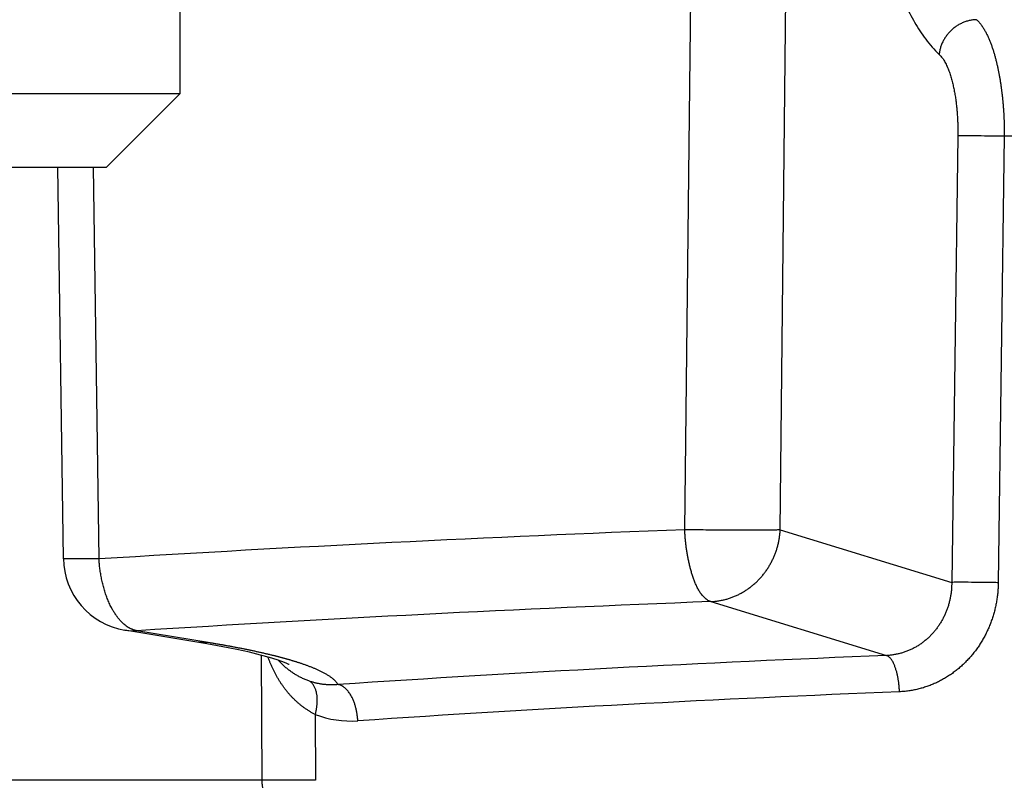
# Model space of a CAD drawing. Header units: millimetres. Extents: x 0 to 1071, y 0 to 742.
# Tile 95 of 131: x 368.2 to 372.21, y 396 to 399.1. Entities that reach past the tile are written whole.
import ezdxf

# ---------------------------------------------------------------- set-up
doc = ezdxf.new("R2010")
doc.units = ezdxf.units.MM
doc.header["$LTSCALE"] = 0.454724
doc.layers.add('NoLayerName_001', color=7, linetype='Continuous')
doc.styles.get("Standard").update_dxf_attribs({"font": 'txt', "bigfont": 'extfont2'})
doc.dimstyles.get("Standard").update_dxf_attribs({"dimtxt": 2.5, "dimasz": 2.5, "dimexe": 1, "dimexo": 1, "dimtad": 1, "dimdec": 3, "dimzin": 0, "dimdsep": 46, "dimtxsty": 'Standard', "dimcen": 2.5, "dimadec": 3, "dimazin": 0, "dimtfac": 0.75, "dimtdec": 3, "dimtmove": 0, "dimatfit": 3, "dimfxl": 1, "dimarcsym": 0})

# ---------------------------------------------------------------- blocks, each defined once
blk = doc.blocks.new('_OPEN30')
at = {"color": 0, "linetype": 'ByBlock', "lineweight": -2}
for p, q in [((-1, 0.267949), (0, 0)), ((0, 0), (-1, -0.267949)), ((0, 0), (-1, 0))]:
    blk.add_line(p, q, dxfattribs=at)
blk = doc.blocks.new('*D98')
at = {"layer": 'Defpoints', "color": 0}
for p in [(298, 427.8308), (475, 422.9), (298, 319.3002)]:
    blk.add_point(p, dxfattribs=at)
at = {"layer": 'NoLayerName_001', "color": 0, "linetype": 'Continuous', "lineweight": 13}
for p, q in [((298, 425.3308), (298, 316.8002)), ((475, 420.4), (475, 316.8002)), ((471.25, 319.3002), (301.75, 319.3002))]:
    blk.add_line(p, q, dxfattribs=at)
at = {"layer": 'NoLayerName_001', "color": 0, "lineweight": 13, "xscale": 3.75, "yscale": 3.75, "zscale": 3.75, "rotation": 180}
blk.add_blockref('_OPEN30', (298, 319.3002), dxfattribs=at)
at = {"layer": 'NoLayerName_001', "color": 0, "lineweight": 13, "xscale": 3.75, "yscale": 3.75, "zscale": 3.75}
blk.add_blockref('_OPEN30', (475, 319.3002), dxfattribs=at)
at = {"layer": 'NoLayerName_001', "color": 0, "lineweight": 13, "insert": (386.5, 326.1752), "char_height": 8.75, "attachment_point": 5}
blk.add_mtext('\\W0.8000;177', dxfattribs=at)

msp = doc.modelspace()

# ---------------------------------------------------------------- linework, layer by layer
at = {"layer": 'NoLayerName_001', "color": 4, "linetype": 'Continuous', "lineweight": 25}
for p, q in [((368.8506, 398.8), (368.8506, 401.5)), ((363.3506, 398.8), (368.8506, 398.8)), ((368.5506, 398.5), (368.8506, 398.8)), ((363.6506, 398.5), (368.5506, 398.5))]:
    msp.add_line(p, q, dxfattribs=at)
at = {"layer": 'NoLayerName_001', "color": 60, "linetype": 'Continuous', "lineweight": 25}
for p, q in [((370.9088, 397.0208), (370.9583, 401.5026)), ((371.2976, 397.0208), (371.3455, 401.5026)), ((372.0218, 398.627), (371.9968, 396.8061)), ((372.2113, 398.6257), (372.1867, 396.8048)), ((368.3744, 396.903), (368.3523, 398.5)), ((368.5198, 396.9019), (368.4976, 398.5)), ((371.2976, 397.0208), (371.9968, 396.8061)), ((371.014, 396.7277), (371.7306, 396.5077)), ((368.96, 396.5554), (368.6252, 396.6111)), ((368.6256, 396.6111), (368.6253, 396.6111)), ((368.9728, 396.5592), (368.6744, 396.6087)), ((368.9728, 396.5592), (368.9237, 396.5616)), ((369.0241, 396.5437), (368.96, 396.5554)), ((369.1811, 396.5088), (369.1834, 395.9992)), ((369.4018, 396.2672), (369.403, 395.9987)), ((369.1834, 395.9992), (366.4538, 395.9992))]:
    msp.add_line(p, q, dxfattribs=at)
msp.add_lwpolyline([(369.2945, 396.4709), (369.2943, 396.4711), (369.2862, 396.4748), (369.2699, 396.4815), (369.2463, 396.4898), (369.2153, 396.4994), (369.1776, 396.5098), (369.133, 396.5208), (369.0818, 396.5321), (369.0241, 396.5437)], dxfattribs=at)
for centre, radius, start, end in [((374.7218, 296.3498), 100.7431, 92.169105, 93.529512), ((368.6744, 396.9071), 0.3, 180.7569, 260.6322), ((374.7406, 300.3539), 96.4458, 92.214405, 93.606132), ((368.6603, 396.8233), 0.215, 260.6952, 273.7416), ((375.0409, 312.7775), 83.7956, 92.264005, 93.795466), ((375.0532, 314.6912), 81.734, 92.292514, 93.843118), ((369.5469, 396.6471), 0.4067, 249.0954, 273.9606)]:
    msp.add_arc(centre, radius, start, end, dxfattribs=at)
for points, knots in [([(371.6268, 399.754), (371.6296, 399.7406), (371.6352, 399.7137), (371.6442, 399.6734), (371.6535, 399.6332), (371.6631, 399.5931), (371.6732, 399.5532), (371.6838, 399.5133), (371.6948, 399.4735), (371.7064, 399.434), (371.7186, 399.3946), (371.7315, 399.3554), (371.7449, 399.3164), (371.7592, 399.2777), (371.7742, 399.2394), (371.7902, 399.2014), (371.8073, 399.1638), (371.8256, 399.1269), (371.8454, 399.0907), (371.8668, 399.0554), (371.8903, 399.0215), (371.9158, 398.9888), (371.9357, 398.9699), (371.9453, 398.96)], [0, 0, 0, 0, 0.0412261, 0.0824547, 0.1236875, 0.1649264, 0.2061708, 0.2474155, 0.2886566, 0.3298919, 0.3711214, 0.4123468, 0.4535722, 0.4947988, 0.5360253, 0.5772576, 0.6184949, 0.6597259, 0.7009573, 0.7421924, 0.7834606, 0.8247731, 0.866001, 0.866001, 0.866001, 0.866001]), ([(372.0982, 399.1013), (372.0957, 399.1012), (372.0906, 399.1011), (372.0831, 399.1003), (372.0757, 399.0992), (372.0683, 399.0977), (372.0609, 399.0958), (372.0537, 399.0936), (372.0466, 399.091), (372.0396, 399.0881), (372.0328, 399.0848), (372.0261, 399.0812), (372.0196, 399.0773), (372.0134, 399.0731), (372.0073, 399.0686), (372.0014, 399.0639), (371.9958, 399.0589), (371.9904, 399.0536), (371.9852, 399.0481), (371.9803, 399.0423), (371.9757, 399.0364), (371.9713, 399.0302), (371.9673, 399.0238), (371.9635, 399.0173), (371.96, 399.0106), (371.9569, 399.0037), (371.9541, 398.9966), (371.9516, 398.9895), (371.9495, 398.9822), (371.9477, 398.9749), (371.9463, 398.9675), (371.9457, 398.9625), (371.9453, 398.96)], [0, 0, 0, 0, 0.0075197, 0.0150555, 0.0226057, 0.0301674, 0.037737, 0.0453098, 0.0528808, 0.0604452, 0.0680027, 0.0755556, 0.0831057, 0.0906543, 0.0982019, 0.105749, 0.1132956, 0.1208417, 0.1283877, 0.1359343, 0.1434821, 0.1510318, 0.1585845, 0.1661416, 0.1737048, 0.1812729, 0.1888418, 0.1964073, 0.2039655, 0.2115131, 0.2190475, 0.2265669, 0.2265669, 0.2265669, 0.2265669]), ([(372.0982, 399.1013), (372.1015, 399.0979), (372.1084, 399.0914), (372.1172, 399.0801), (372.1252, 399.0683), (372.1325, 399.0561), (372.1392, 399.0435), (372.1453, 399.0306), (372.151, 399.0176), (372.1562, 399.0044), (372.1611, 398.991), (372.1656, 398.9775), (372.1698, 398.9638), (372.1737, 398.9501), (372.1773, 398.9363), (372.1807, 398.9224), (372.1838, 398.9085), (372.1868, 398.8946), (372.1895, 398.8806), (372.1921, 398.8666), (372.1945, 398.8526), (372.1966, 398.8385), (372.1987, 398.8244), (372.2005, 398.8103), (372.2022, 398.7962), (372.2037, 398.782), (372.2051, 398.7679), (372.2064, 398.7537), (372.2075, 398.7395), (372.2084, 398.7253), (372.2092, 398.7111), (372.2099, 398.6969), (372.2104, 398.6826), (372.2109, 398.6684), (372.2111, 398.6542), (372.2113, 398.6399), (372.2113, 398.6305), (372.2113, 398.6257)], [0, 0, 0, 0, 0.0142287, 0.0284981, 0.0427727, 0.0570169, 0.0712517, 0.085484, 0.0997122, 0.1139429, 0.1281819, 0.1424317, 0.1566922, 0.1709606, 0.1852322, 0.1995, 0.2137577, 0.2280061, 0.2422474, 0.2564837, 0.2707166, 0.2849474, 0.2991774, 0.3134074, 0.327638, 0.3418697, 0.3561027, 0.3703368, 0.3845719, 0.3988076, 0.4130438, 0.42728, 0.4415158, 0.4557508, 0.4699843, 0.4842158, 0.4984447, 0.4984447, 0.4984447, 0.4984447]), ([(371.9453, 398.96), (371.9477, 398.9577), (371.9525, 398.9531), (371.9586, 398.9452), (371.9642, 398.9369), (371.9693, 398.9283), (371.9739, 398.9195), (371.9781, 398.9105), (371.982, 398.9013), (371.9856, 398.8921), (371.989, 398.8827), (371.9921, 398.8732), (371.9949, 398.8637), (371.9976, 398.854), (372, 398.8444), (372.0023, 398.8347), (372.0045, 398.8249), (372.0064, 398.8152), (372.0083, 398.8054), (372.01, 398.7956), (372.0116, 398.7857), (372.013, 398.7759), (372.0143, 398.766), (372.0155, 398.7562), (372.0166, 398.7463), (372.0176, 398.7364), (372.0185, 398.7265), (372.0193, 398.7165), (372.0199, 398.7066), (372.0205, 398.6967), (372.021, 398.6867), (372.0213, 398.6768), (372.0216, 398.6668), (372.0218, 398.6569), (372.0219, 398.6469), (372.0219, 398.637), (372.0218, 398.6303), (372.0218, 398.627)], [0, 0, 0, 0, 0.0099482, 0.0199256, 0.0299066, 0.0398659, 0.0498185, 0.0597693, 0.0697172, 0.0796669, 0.0896226, 0.099586, 0.109557, 0.1195337, 0.1295126, 0.1394888, 0.1494576, 0.1594199, 0.1693771, 0.1793307, 0.1892819, 0.1992316, 0.2091808, 0.2191299, 0.2290796, 0.23903, 0.2489813, 0.2589333, 0.2688861, 0.2788393, 0.2887929, 0.2987464, 0.3086997, 0.3186523, 0.3286039, 0.3385542, 0.3485025, 0.3485025, 0.3485025, 0.3485025]), ([(376.0001, 398.6636), (375.8738, 398.6639), (375.6212, 398.6646), (375.2422, 398.664), (374.8633, 398.6624), (374.4844, 398.6597), (374.1056, 398.656), (373.7267, 398.6513), (373.2847, 398.6448), (372.7795, 398.6363), (372.4007, 398.6292), (372.2113, 398.6257)], [0, 0, 0, 0, 0.378906, 0.757814, 1.136724, 1.515634, 1.894543, 2.27345, 2.652355, 3.220714, 3.789073, 3.789073, 3.789073, 3.789073]), ([(372.2113, 398.6257), (372.205, 398.6258), (372.1923, 398.6261), (372.1702, 398.6264), (372.1355, 398.6268), (372.1039, 398.6271), (372.0786, 398.6274), (372.0692, 398.6274), (372.0597, 398.6275), (372.0502, 398.6274), (372.0407, 398.6274), (372.0313, 398.6273), (372.025, 398.6271), (372.0218, 398.627)], [0, 0, 0, 0, 0.0189471, 0.0378937, 0.0663139, 0.1231602, 0.1326355, 0.1421105, 0.1515851, 0.1610591, 0.1705326, 0.1800059, 0.1894793, 0.1894793, 0.1894793, 0.1894793]), ([(370.9092, 397.0046), (370.9091, 397.0073), (370.9089, 397.0127), (370.9088, 397.0181), (370.9088, 397.0208)], [0, 0, 0, 0, 0.0080832, 0.01616745, 0.01616745, 0.01616745, 0.01616745]), ([(371.2976, 397.0208), (371.295, 397.0206), (371.2899, 397.02), (371.2821, 397.0197), (371.2665, 397.0195), (371.238, 397.0193), (371.2095, 397.0188), (371.1888, 397.0186), (371.181, 397.0186), (371.1706, 397.0185), (371.1551, 397.0185), (371.1162, 397.0186), (371.0773, 397.0187), (371.0436, 397.0188), (371.0332, 397.0189), (371.0254, 397.019), (371.0177, 397.0191), (371.0073, 397.0193), (370.984, 397.0197), (370.9607, 397.0203), (370.9399, 397.0206), (370.9321, 397.0207), (370.9244, 397.0208), (370.9166, 397.0208), (370.9114, 397.0208), (370.9088, 397.0208)], [0, 0, 0, 0, 0.0077727, 0.015552, 0.0233389, 0.0544496, 0.1011056, 0.1088828, 0.1166596, 0.1244362, 0.139989, 0.1633178, 0.2410834, 0.2566363, 0.2644126, 0.2721888, 0.2799649, 0.2877411, 0.3032937, 0.3499557, 0.3577327, 0.3655094, 0.3732858, 0.381062, 0.3888383, 0.3888383, 0.3888383, 0.3888383]), ([(371.014, 396.7277), (371.0115, 396.7287), (371.0063, 396.7304), (370.9994, 396.7347), (370.9929, 396.7396), (370.9869, 396.7451), (370.9814, 396.7511), (370.9763, 396.7574), (370.9716, 396.764), (370.9673, 396.7708), (370.9632, 396.7778), (370.9594, 396.785), (370.9559, 396.7923), (370.9525, 396.7996), (370.9494, 396.8071), (370.9464, 396.8146), (370.9437, 396.8222), (370.941, 396.8299), (370.9385, 396.8376), (370.9362, 396.8453), (370.9339, 396.8531), (370.9318, 396.8609), (370.9298, 396.8687), (370.9279, 396.8766), (370.9261, 396.8845), (370.9243, 396.8924), (370.9227, 396.9003), (370.9211, 396.9083), (370.9197, 396.9162), (370.9182, 396.9242), (370.9169, 396.9322), (370.9156, 396.9402), (370.9144, 396.9483), (370.9133, 396.9563), (370.9124, 396.9643), (370.9115, 396.9724), (370.9107, 396.9804), (370.9101, 396.9885), (370.9095, 396.9966), (370.9093, 397.0019), (370.9092, 397.0046)], [0, 0, 0, 0, 0.0080845, 0.016228, 0.0243846, 0.0324983, 0.0405959, 0.0486907, 0.0567817, 0.0648749, 0.0729737, 0.0810748, 0.0891713, 0.0972631, 0.1053529, 0.1134418, 0.1215291, 0.1296135, 0.1376963, 0.1457793, 0.1538639, 0.1619512, 0.1700418, 0.1781363, 0.1862346, 0.1943367, 0.2024421, 0.2105502, 0.2186601, 0.2267707, 0.2348808, 0.2429893, 0.2510953, 0.2591981, 0.2672974, 0.2753929, 0.2834846, 0.291573, 0.2996585, 0.3077423, 0.3077423, 0.3077423, 0.3077423]), ([(371.014, 396.7277), (371.0189, 396.728), (371.0288, 396.7284), (371.0436, 396.7303), (371.0583, 396.7328), (371.0729, 396.7362), (371.0872, 396.7403), (371.1014, 396.7451), (371.1152, 396.7507), (371.1288, 396.7571), (371.142, 396.7641), (371.1547, 396.7718), (371.1671, 396.7801), (371.1791, 396.789), (371.1906, 396.7985), (371.2016, 396.8086), (371.2121, 396.8192), (371.2221, 396.8302), (371.2315, 396.8418), (371.2404, 396.8538), (371.2486, 396.8661), (371.2563, 396.8789), (371.2634, 396.892), (371.2699, 396.9055), (371.2757, 396.9192), (371.2809, 396.9333), (371.2854, 396.9475), (371.2892, 396.9619), (371.2924, 396.9765), (371.2948, 396.9912), (371.2967, 397.006), (371.2972, 397.0159), (371.2976, 397.0208)], [0, 0, 0, 0, 0.0148444, 0.0297255, 0.0446374, 0.0595726, 0.0745221, 0.0894763, 0.1044252, 0.1193601, 0.1342822, 0.1491967, 0.1641073, 0.1790158, 0.1939227, 0.2088276, 0.2237292, 0.2386275, 0.2535252, 0.2684248, 0.2833278, 0.2982354, 0.3131486, 0.3280684, 0.3429956, 0.3579279, 0.3728601, 0.3877865, 0.4027007, 0.4175966, 0.4324682, 0.44731, 0.44731, 0.44731, 0.44731]), ([(368.5198, 396.9019), (368.5183, 396.9018), (368.5154, 396.9018), (368.5109, 396.9017), (368.5064, 396.9016), (368.5019, 396.9016), (368.4974, 396.9016), (368.493, 396.9015), (368.4885, 396.9015), (368.4833, 396.9015), (368.4751, 396.9015), (368.4616, 396.9016), (368.4475, 396.9017), (368.4288, 396.9017), (368.4161, 396.9017), (368.4057, 396.9017), (368.4034, 396.9017), (368.4012, 396.9017), (368.399, 396.9018), (368.3967, 396.9018), (368.3945, 396.9018), (368.3922, 396.9019), (368.39, 396.9019), (368.3878, 396.902), (368.3855, 396.9021), (368.3833, 396.9022), (368.3811, 396.9023), (368.3788, 396.9024), (368.3766, 396.9026), (368.3751, 396.9028), (368.3744, 396.903)], [0, 0, 0, 0, 0.0044769, 0.0089537, 0.0134307, 0.0179076, 0.0223845, 0.0268615, 0.0313384, 0.0358152, 0.0425304, 0.055961, 0.0761073, 0.0850606, 0.1119238, 0.114163, 0.1164018, 0.11864, 0.1208775, 0.1231141, 0.12535, 0.1275874, 0.1298288, 0.1320746, 0.1343136, 0.1365329, 0.1387624, 0.1410642, 0.1432267, 0.1454923, 0.1454923, 0.1454923, 0.1454923]), ([(368.5706, 396.7031), (368.569, 396.7061), (368.5658, 396.7122), (368.5614, 396.7216), (368.5573, 396.731), (368.5534, 396.7406), (368.5497, 396.7503), (368.5463, 396.76), (368.5431, 396.7699), (368.5401, 396.7798), (368.5374, 396.7898), (368.5348, 396.7998), (368.5325, 396.8099), (368.5303, 396.82), (368.5283, 396.8301), (368.5265, 396.8403), (368.525, 396.8505), (368.5236, 396.8608), (368.5223, 396.871), (368.5213, 396.8813), (368.5204, 396.8916), (368.52, 396.8984), (368.5198, 396.9019)], [0, 0, 0, 0, 0.0103149, 0.0206337, 0.0309584, 0.0412903, 0.0516295, 0.0619754, 0.0723265, 0.0826804, 0.0930344, 0.1033848, 0.1137299, 0.1240704, 0.134407, 0.1447401, 0.1550702, 0.1653975, 0.1757221, 0.186044, 0.196363, 0.2066789, 0.2066789, 0.2066789, 0.2066789]), ([(371.9968, 396.8061), (371.9968, 396.8013), (371.9967, 396.7915), (371.9957, 396.7768), (371.9941, 396.7622), (371.9918, 396.7477), (371.9888, 396.7332), (371.9852, 396.7189), (371.9809, 396.7048), (371.9759, 396.6909), (371.9703, 396.6773), (371.964, 396.664), (371.9571, 396.651), (371.9496, 396.6383), (371.9415, 396.6261), (371.9327, 396.6142), (371.9234, 396.6028), (371.9135, 396.5919), (371.9031, 396.5815), (371.8921, 396.5717), (371.8806, 396.5625), (371.8687, 396.5538), (371.8563, 396.5458), (371.8435, 396.5385), (371.8303, 396.5319), (371.8167, 396.5261), (371.8028, 396.521), (371.7887, 396.5167), (371.7744, 396.5132), (371.7599, 396.5105), (371.7453, 396.5085), (371.7355, 396.508), (371.7306, 396.5077)], [0, 0, 0, 0, 0.0146536, 0.0293372, 0.0440442, 0.0587681, 0.0735027, 0.0882428, 0.1029838, 0.1177224, 0.132457, 0.1471868, 0.1619113, 0.1766305, 0.1913452, 0.2060573, 0.2207697, 0.2354867, 0.2502088, 0.264934, 0.279661, 0.2943899, 0.3091222, 0.3238614, 0.3386133, 0.35338, 0.3681531, 0.3829223, 0.3976772, 0.4124079, 0.4271055, 0.441763, 0.441763, 0.441763, 0.441763]), ([(372.1867, 396.8048), (372.1865, 396.7986), (372.1862, 396.786), (372.1848, 396.7672), (372.1827, 396.7484), (372.1799, 396.7297), (372.1764, 396.7111), (372.1721, 396.6927), (372.1671, 396.6744), (372.1614, 396.6564), (372.1549, 396.6385), (372.1478, 396.621), (372.1399, 396.6037), (372.1313, 396.5869), (372.1221, 396.5703), (372.1122, 396.5542), (372.1017, 396.5385), (372.0905, 396.5233), (372.0787, 396.5085), (372.0662, 396.4943), (372.0532, 396.4807), (372.0396, 396.4676), (372.0255, 396.4552), (372.0108, 396.4434), (371.9957, 396.4322), (371.98, 396.4217), (371.9639, 396.412), (371.9473, 396.403), (371.9303, 396.3948), (371.9128, 396.3874), (371.895, 396.3808), (371.8769, 396.3751), (371.8586, 396.3702), (371.84, 396.3662), (371.8214, 396.3631), (371.8026, 396.3608), (371.79, 396.3602), (371.7838, 396.3598)], [0, 0, 0, 0, 0.0188257, 0.0376827, 0.0565659, 0.0754702, 0.0943909, 0.1133232, 0.1322631, 0.1512075, 0.1701536, 0.1890999, 0.2080434, 0.2269812, 0.2459104, 0.2648286, 0.2837338, 0.3026249, 0.3215018, 0.3403655, 0.3592175, 0.3780586, 0.3968898, 0.4157126, 0.4345296, 0.4533484, 0.47218, 0.4910379, 0.509937, 0.5288794, 0.5478506, 0.566835, 0.5858171, 0.6047819, 0.6237156, 0.642606, 0.661443, 0.661443, 0.661443, 0.661443]), ([(372.1867, 396.8048), (372.1804, 396.8049), (372.1677, 396.8052), (372.1456, 396.8055), (372.1108, 396.8059), (372.0791, 396.8062), (372.0538, 396.8065), (372.0443, 396.8065), (372.0348, 396.8066), (372.0253, 396.8066), (372.0158, 396.8065), (372.0063, 396.8064), (372, 396.8062), (371.9968, 396.8061)], [0, 0, 0, 0, 0.0189844, 0.0379684, 0.0664447, 0.1234031, 0.132897, 0.1423908, 0.151884, 0.1613768, 0.170869, 0.1803609, 0.1898529, 0.1898529, 0.1898529, 0.1898529]), ([(368.6188, 396.6381), (368.6178, 396.639), (368.6158, 396.6408), (368.6129, 396.6437), (368.6101, 396.6466), (368.6073, 396.6496), (368.6046, 396.6526), (368.6019, 396.6557), (368.5993, 396.6588), (368.5968, 396.662), (368.5943, 396.6652), (368.5919, 396.6685), (368.5895, 396.6718), (368.5872, 396.6751), (368.585, 396.6785), (368.5828, 396.6819), (368.5806, 396.6854), (368.5785, 396.6889), (368.5764, 396.6924), (368.5744, 396.6959), (368.5725, 396.6995), (368.5712, 396.7019), (368.5706, 396.7031)], [0, 0, 0, 0, 0.00405768, 0.00811608, 0.0121756, 0.0162363, 0.02029795, 0.02436052, 0.02842434, 0.03248965, 0.03655656, 0.04062507, 0.04469503, 0.0487662, 0.05283824, 0.05691068, 0.06098296, 0.06505445, 0.0691244, 0.07319198, 0.07725631, 0.08131639, 0.08131639, 0.08131639, 0.08131639]), ([(368.6744, 396.6087), (368.6733, 396.6089), (368.6712, 396.6093), (368.6682, 396.61), (368.6651, 396.6109), (368.6621, 396.6118), (368.6591, 396.6128), (368.6561, 396.614), (368.6532, 396.6152), (368.6503, 396.6165), (368.6474, 396.6179), (368.6446, 396.6194), (368.6418, 396.621), (368.6391, 396.6227), (368.6364, 396.6244), (368.6337, 396.6262), (368.6311, 396.628), (368.6286, 396.6299), (368.626, 396.6319), (368.6236, 396.6339), (368.6212, 396.636), (368.6196, 396.6374), (368.6188, 396.6381)], [0, 0, 0, 0, 0.0031673, 0.00633609, 0.0095068, 0.01267949, 0.01585389, 0.01903016, 0.02220915, 0.02539141, 0.02857724, 0.03176661, 0.03495923, 0.03815456, 0.04135182, 0.04455001, 0.04774791, 0.05094413, 0.05413709, 0.05732505, 0.0605061, 0.06367821, 0.06367821, 0.06367821, 0.06367821]), ([(369.2375, 396.5058), (369.2331, 396.5068), (369.2244, 396.509), (369.2113, 396.5122), (369.1981, 396.5153), (369.185, 396.5183), (369.1718, 396.5213), (369.1586, 396.5241), (369.1454, 396.527), (369.1322, 396.5298), (369.119, 396.5325), (369.1057, 396.5351), (369.0925, 396.5377), (369.0792, 396.5403), (369.0659, 396.5428), (369.0527, 396.5453), (369.0394, 396.5477), (369.0261, 396.5501), (369.0128, 396.5524), (368.9995, 396.5547), (368.9862, 396.557), (368.9773, 396.5584), (368.9728, 396.5592)], [0, 0, 0, 0, 0.0135029, 0.027006, 0.0405094, 0.0540129, 0.0675166, 0.0810203, 0.0945242, 0.1080284, 0.1215328, 0.1350376, 0.1485427, 0.162048, 0.1755535, 0.1890591, 0.2025648, 0.2160703, 0.2295756, 0.2430804, 0.2565846, 0.270088, 0.270088, 0.270088, 0.270088]), ([(369.4018, 396.2672), (369.3982, 396.2691), (369.3908, 396.2728), (369.38, 396.279), (369.3694, 396.2855), (369.3591, 396.2925), (369.3491, 396.2998), (369.3393, 396.3075), (369.3299, 396.3155), (369.3207, 396.3239), (369.3118, 396.3326), (369.3032, 396.3415), (369.2949, 396.3508), (369.2869, 396.3603), (369.2792, 396.37), (369.2718, 396.38), (369.2647, 396.3902), (369.2578, 396.4005), (369.2513, 396.4111), (369.245, 396.4219), (369.239, 396.4328), (369.2333, 396.4439), (369.2279, 396.4551), (369.2227, 396.4664), (369.2179, 396.4779), (369.2133, 396.4894), (369.2105, 396.4972), (369.209, 396.501)], [0, 0, 0, 0, 0.0123944, 0.0248032, 0.0372242, 0.0496536, 0.0620864, 0.0745167, 0.0869374, 0.0993469, 0.1117508, 0.124154, 0.13656, 0.1489715, 0.1613897, 0.1738154, 0.1862488, 0.1986897, 0.211137, 0.2235894, 0.2360446, 0.2484998, 0.2609521, 0.2733976, 0.2858322, 0.2982516, 0.3106507, 0.3106507, 0.3106507, 0.3106507]), ([(369.3367, 396.4775), (369.3351, 396.478), (369.3318, 396.4791), (369.3269, 396.4807), (369.322, 396.4822), (369.317, 396.4837), (369.3121, 396.4852), (369.3072, 396.4867), (369.3022, 396.4882), (369.2973, 396.4896), (369.2923, 396.4911), (369.2874, 396.4925), (369.2824, 396.4939), (369.2774, 396.4953), (369.2724, 396.4966), (369.2675, 396.498), (369.2625, 396.4993), (369.2575, 396.5006), (369.2525, 396.5019), (369.2475, 396.5032), (369.2425, 396.5045), (369.2392, 396.5053), (369.2375, 396.5058)], [0, 0, 0, 0, 0.0051582, 0.0103165, 0.0154748, 0.0206331, 0.0257915, 0.03095, 0.0361085, 0.0412672, 0.0464259, 0.0515846, 0.0567435, 0.0619024, 0.0670613, 0.0722203, 0.0773793, 0.0825382, 0.087697, 0.0928557, 0.0980143, 0.1031726, 0.1031726, 0.1031726, 0.1031726]), ([(369.3787, 396.4028), (369.3763, 396.4037), (369.3714, 396.4054), (369.3643, 396.4082), (369.3571, 396.4112), (369.3501, 396.4144), (369.3431, 396.4177), (369.3363, 396.4213), (369.3295, 396.425), (369.3228, 396.4289), (369.3162, 396.4329), (369.3097, 396.4371), (369.3033, 396.4415), (369.2971, 396.4461), (369.291, 396.4508), (369.285, 396.4556), (369.2791, 396.4607), (369.2733, 396.4658), (369.2677, 396.4711), (369.2623, 396.4766), (369.2569, 396.4821), (369.2535, 396.4859), (369.2517, 396.4878)], [0, 0, 0, 0, 0.0077059, 0.0154191, 0.0231384, 0.0308628, 0.0385913, 0.0463227, 0.0540561, 0.0617905, 0.0695249, 0.0772586, 0.0849906, 0.0927206, 0.1004485, 0.1081742, 0.1158976, 0.1236182, 0.1313356, 0.1390494, 0.146759, 0.1544637, 0.1544637, 0.1544637, 0.1544637]), ([(371.7838, 396.3598), (371.7837, 396.362), (371.7835, 396.3663), (371.7831, 396.3728), (371.7826, 396.3793), (371.782, 396.3859), (371.7814, 396.3924), (371.7806, 396.3989), (371.7796, 396.4054), (371.7786, 396.4118), (371.7774, 396.4183), (371.7761, 396.4247), (371.7747, 396.431), (371.7732, 396.4374), (371.7715, 396.4437), (371.7696, 396.4499), (371.7676, 396.4561), (371.7655, 396.4622), (371.7632, 396.4682), (371.7606, 396.4742), (371.7577, 396.48), (371.7545, 396.4857), (371.7508, 396.4913), (371.7467, 396.4966), (371.742, 396.5013), (371.7368, 396.5055), (371.7326, 396.5068), (371.7306, 396.5077)], [0, 0, 0, 0, 0.0065112, 0.0130369, 0.0195737, 0.0261182, 0.0326675, 0.0392187, 0.0457692, 0.0523168, 0.0588594, 0.0653953, 0.0719231, 0.0784418, 0.0849507, 0.0914494, 0.0979381, 0.1044174, 0.1108901, 0.1173656, 0.1238615, 0.1304047, 0.1370334, 0.1437754, 0.1504944, 0.1570552, 0.1635074, 0.1635074, 0.1635074, 0.1635074]), ([(369.4941, 396.3893), (369.493, 396.391), (369.4909, 396.3945), (369.4871, 396.3994), (369.483, 396.4039), (369.4786, 396.4082), (369.474, 396.4123), (369.4692, 396.4162), (369.4643, 396.4198), (369.4593, 396.4233), (369.4542, 396.4266), (369.449, 396.4298), (369.4437, 396.4329), (369.4383, 396.4359), (369.4329, 396.4387), (369.4275, 396.4415), (369.422, 396.4442), (369.4165, 396.4468), (369.4109, 396.4494), (369.4054, 396.4518), (369.3997, 396.4542), (369.3941, 396.4566), (369.3884, 396.4589), (369.3827, 396.4611), (369.377, 396.4633), (369.3713, 396.4655), (369.3656, 396.4676), (369.3598, 396.4696), (369.3541, 396.4717), (369.3483, 396.4736), (369.3425, 396.4756), (369.3386, 396.4769), (369.3367, 396.4775)], [0, 0, 0, 0, 0.0061018, 0.0122181, 0.0183603, 0.0245219, 0.0306817, 0.0368197, 0.0429411, 0.0490534, 0.0551616, 0.0612688, 0.0673761, 0.0734832, 0.0795903, 0.085698, 0.0918068, 0.0979169, 0.1040281, 0.1101399, 0.1162519, 0.1223631, 0.128473, 0.1345819, 0.1406901, 0.1467979, 0.1529054, 0.1590127, 0.1651198, 0.1712268, 0.1773336, 0.18344, 0.18344, 0.18344, 0.18344]), ([(369.4941, 396.3893), (369.4921, 396.3891), (369.4883, 396.3888), (369.4824, 396.3884), (369.4766, 396.3881), (369.4707, 396.388), (369.4649, 396.388), (369.459, 396.3881), (369.4531, 396.3883), (369.4473, 396.3887), (369.4414, 396.3892), (369.4356, 396.3898), (369.4298, 396.3905), (369.424, 396.3914), (369.4182, 396.3924), (369.4124, 396.3935), (369.4067, 396.3947), (369.401, 396.3961), (369.3954, 396.3976), (369.3898, 396.3992), (369.3842, 396.4009), (369.3805, 396.4022), (369.3787, 396.4028)], [0, 0, 0, 0, 0.005838, 0.0116835, 0.0175356, 0.0233932, 0.0292553, 0.0351207, 0.0409884, 0.0468573, 0.0527263, 0.0585945, 0.0644608, 0.0703241, 0.0761836, 0.0820383, 0.0878874, 0.0937305, 0.0995688, 0.1054041, 0.1112377, 0.1170712, 0.1170712, 0.1170712, 0.1170712]), ([(369.4018, 396.2672), (369.4023, 396.2691), (369.4032, 396.2728), (369.4045, 396.2784), (369.4056, 396.2841), (369.4066, 396.2898), (369.4074, 396.2955), (369.4082, 396.3012), (369.4088, 396.3069), (369.4092, 396.3126), (369.4095, 396.3183), (369.4097, 396.324), (369.4097, 396.3297), (369.4094, 396.3355), (369.409, 396.3412), (369.4083, 396.3471), (369.4073, 396.3529), (369.406, 396.3588), (369.4045, 396.3647), (369.4026, 396.3704), (369.4004, 396.3761), (369.3978, 396.3815), (369.3948, 396.3866), (369.3915, 396.3914), (369.3877, 396.3957), (369.3835, 396.3997), (369.3803, 396.4017), (369.3787, 396.4028)], [0, 0, 0, 0, 0.0057563, 0.0115221, 0.0172927, 0.0230633, 0.0288293, 0.0345861, 0.0403292, 0.0460542, 0.0517613, 0.0574619, 0.0631711, 0.0689057, 0.0746847, 0.0805292, 0.0864622, 0.0924869, 0.0985617, 0.1046437, 0.1106962, 0.1166899, 0.122606, 0.1284382, 0.1341965, 0.1399098, 0.1456294, 0.1456294, 0.1456294, 0.1456294]), ([(369.575, 396.2414), (369.5749, 396.2438), (369.5746, 396.2485), (369.5739, 396.2556), (369.5731, 396.2626), (369.5721, 396.2696), (369.5709, 396.2766), (369.5695, 396.2836), (369.568, 396.2905), (369.5663, 396.2973), (369.5644, 396.304), (369.5623, 396.3107), (369.56, 396.3173), (369.5574, 396.3239), (369.5545, 396.3305), (369.5514, 396.337), (369.5479, 396.3434), (369.544, 396.3498), (369.5398, 396.3561), (369.5353, 396.3621), (369.5304, 396.3678), (369.5252, 396.373), (369.5196, 396.3777), (369.5137, 396.3819), (369.5075, 396.3852), (369.501, 396.3879), (369.4963, 396.3888), (369.4941, 396.3893)], [0, 0, 0, 0, 0.0070802, 0.0141746, 0.0212761, 0.0283778, 0.0354725, 0.0425527, 0.049611, 0.05664, 0.0636419, 0.070636, 0.0776452, 0.084695, 0.0918129, 0.0990291, 0.1063754, 0.1138522, 0.1213979, 0.1289498, 0.136454, 0.1438679, 0.151164, 0.1583342, 0.1653953, 0.1723942, 0.1794127, 0.1794127, 0.1794127, 0.1794127]), ([(369.1834, 395.9992), (369.1835, 395.9969), (369.1835, 395.9924), (369.1841, 395.9856), (369.1849, 395.9788), (369.186, 395.9721), (369.1874, 395.9654), (369.1891, 395.9588), (369.1911, 395.9522), (369.1934, 395.9458), (369.196, 395.9395), (369.1989, 395.9333), (369.2021, 395.9272), (369.2055, 395.9213), (369.2092, 395.9156), (369.2132, 395.91), (369.2174, 395.9046), (369.2218, 395.8994), (369.2265, 395.8945), (369.2314, 395.8897), (369.2365, 395.8852), (369.2418, 395.8809), (369.2473, 395.8768), (369.253, 395.873), (369.2589, 395.8695), (369.2649, 395.8663), (369.271, 395.8633), (369.2773, 395.8606), (369.2837, 395.8582), (369.2902, 395.8561), (369.2968, 395.8543), (369.3013, 395.8534), (369.3035, 395.8529)], [0, 0, 0, 0, 0.006803, 0.0136187, 0.0204445, 0.0272777, 0.0341157, 0.0409557, 0.0477953, 0.0546324, 0.0614663, 0.0682976, 0.075127, 0.0819548, 0.0887812, 0.0956068, 0.1024319, 0.1092574, 0.1160835, 0.1229105, 0.1297387, 0.1365683, 0.1433997, 0.1502336, 0.1570707, 0.1639108, 0.1707516, 0.1775906, 0.1844249, 0.1912517, 0.1980681, 0.2048714, 0.2048714, 0.2048714, 0.2048714]), ([(369.403, 395.9987), (369.3445, 395.9987), (369.2822, 395.9987), (369.2164, 395.9989), (369.2054, 395.9989), (369.1944, 395.999), (369.1871, 395.9992), (369.1834, 395.9992)], [0, 0, 0, 0, 0.175674, 0.1866539, 0.1976334, 0.2086128, 0.2195922, 0.2195922, 0.2195922, 0.2195922])]:
    msp.add_open_spline(points, degree=3, knots=knots, dxfattribs=at)

# ---------------------------------------------------------------- dimensions: what is measured, and where the dimension line sits
at = {"layer": 'NoLayerName_001', "color": 3, "linetype": 'Continuous', "lineweight": 13}
dim = msp.add_linear_dim(base=(298, 319.3002), p1=(475, 422.9), p2=(298, 427.8308), angle=180, text='\\W0.8000;<>', dimstyle='Standard', override={"dimtxt": 8.75, "dimasz": 3.75, "dimexe": 2.5, "dimexo": 2.5, "dimgap": 2.5, "dimzin": 8, "dimblk": 'OPEN30', "dimclrd": 0, "dimclre": 0, "dimclrt": 0, "dimtp": 0, "dimtm": 0, "dimlwd": 13, "dimlwe": 13}, dxfattribs=at)
dim.commit()
dim.dimension.update_dxf_attribs({"geometry": '*D98', "text_midpoint": (386.5, 319.3002), "dimtype": 160})

doc.saveas('drawing.dxf')
